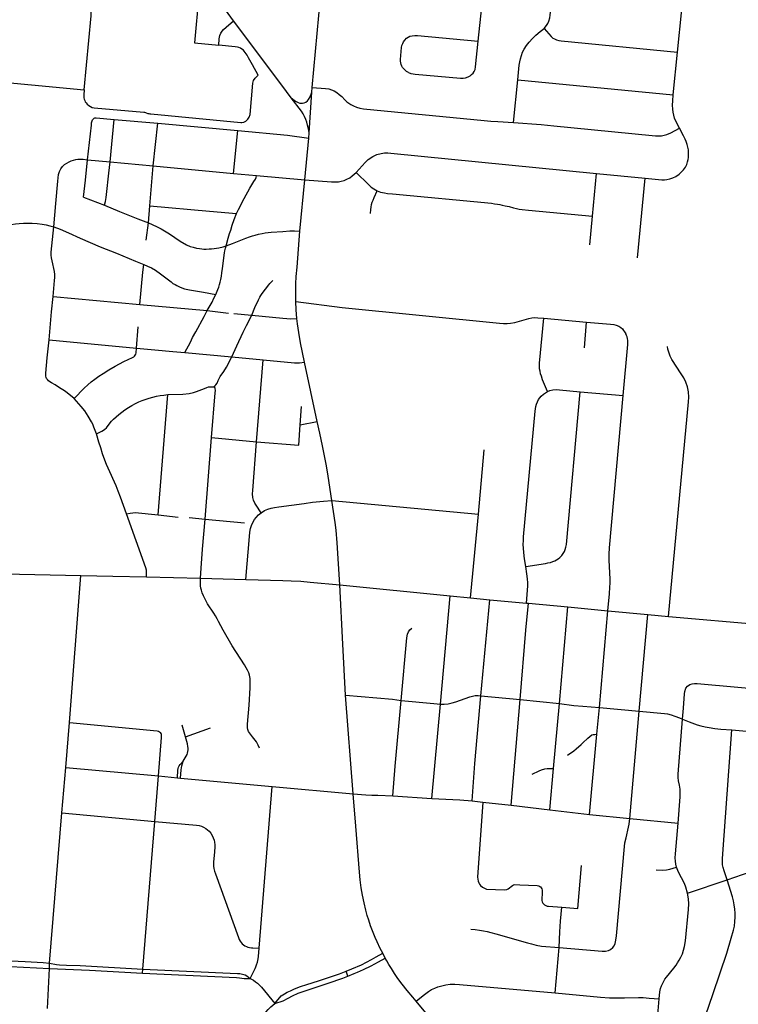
# Model space of a CAD drawing. Extents: x 1410746 to 1533160, y 578873 to 704954.
# Tile 93 of 227: x 1504340 to 1509348, y 621817 to 628678. Entities that reach past the tile are written whole.
import ezdxf

# ---------------------------------------------------------------- set-up
doc = ezdxf.new("R2010")
doc.units = 0
doc.header["$MEASUREMENT"] = 0
doc.layers.add('MC_STREETS', color=254, linetype='CONTINUOUS')

msp = doc.modelspace()

# ---------------------------------------------------------------- linework, layer by layer
at = {"layer": 'MC_STREETS'}
for p, q in [((1506378.90585, 628206.285775), (1506475.81885, 629283.237675)), ((1507536.1058, 628528.232275), (1507567.11905, 628840.674075)), ((1508923.478525, 628450.47), (1508953.3397, 628749.690325)), ((1508895.023525, 628152.979125), (1508923.478525, 628450.47)), ((1507782.149975, 627960.575775), (1507811.47625, 628259.40335)), ((1507811.47625, 628259.40335), (1508895.023525, 628152.979125)), ((1506376.442675, 628173.570125), (1506378.90585, 628206.285775)), ((1506356.87065, 627889.6699), (1506376.442675, 628173.570125)), ((1504970.5105, 627687.42445), (1504997.58785, 627982.3974)), ((1504997.58785, 627982.3974), (1505303.760375, 627956.644875)), ((1505270.48305, 627659.132775), (1505303.760375, 627956.644875)), ((1505303.760375, 627956.644875), (1505859.36425, 627904.986825)), ((1505829.4601, 627607.16065), (1505859.36425, 627904.986825)), ((1506327.257875, 627560.8867), (1506354.37, 627853.12135)), ((1506354.37, 627853.12135), (1506356.87065, 627889.6699)), ((1504812.087575, 627702.369325), (1504970.5105, 627687.42445)), ((1504970.5105, 627687.42445), (1505270.48305, 627659.132775)), ((1505247.992125, 627380.081), (1505270.48305, 627659.132775)), ((1505270.48305, 627659.132775), (1505829.4601, 627607.16065)), ((1505829.4601, 627607.16065), (1505991.058725, 627591.407025)), ((1505991.058725, 627591.407025), (1506327.257875, 627560.8867)), ((1508330.802225, 627309.6163), (1508359.7946, 627606.9863)), ((1508359.7946, 627606.9863), (1508699.66895, 627573.1965)), ((1508644.711375, 627017.27175), (1508699.66895, 627573.1965)), ((1506292.790125, 627204.483875), (1506327.257875, 627560.8867)), ((1504783.905225, 627441.490125), (1504930.635775, 627384.5617)), ((1505237.061675, 627261.662675), (1505247.992125, 627380.081)), ((1508312.814725, 627108.84275), (1508330.802225, 627309.6163)), ((1505221.98565, 627142.221225), (1505237.061675, 627261.662675)), ((1504572.939975, 626749.176475), (1505178.027875, 626692.502075)), ((1505178.027875, 626692.502075), (1505647.143875, 626650.523475)), ((1505647.143875, 626650.523475), (1505794.116425, 626632.24815)), ((1505831.9133, 626629.7898), (1505957.503475, 626619.368025)), ((1507992.89475, 626596.956325), (1508290.4808, 626569.752775)), ((1508276.629275, 626390.59365), (1508290.4808, 626569.752775)), ((1505155.022175, 626389.8124), (1505166.748225, 626537.41595)), ((1504544.928875, 626448.038625), (1505155.022175, 626389.8124)), ((1505491.55855, 626358.26715), (1505817.406, 626327.5566)), ((1505817.406, 626327.5566), (1506037.88975, 626308.68645)), ((1505991.210775, 625735.3009), (1506037.88975, 626308.68645)), ((1506413.543825, 625879.0518), (1506324.0587, 626292.19195)), ((1505305.96335, 625227.143825), (1505372.817925, 626065.360075)), ((1508245.84115, 626085.622975), (1508545.348375, 626058.6969)), ((1506295.320925, 625853.8009), (1506304.61595, 625982.19635)), ((1506285.0847, 625712.404675), (1506295.320925, 625853.8009)), ((1506295.320925, 625853.8009), (1506413.543825, 625879.0518)), ((1505631.670925, 625197.534175), (1505677.480675, 625766.41745)), ((1505677.480675, 625766.41745), (1505991.210775, 625735.3009)), ((1505991.210775, 625735.3009), (1506285.0847, 625712.404675)), ((1507536.219475, 625232.88425), (1507577.055775, 625681.47975)), ((1506515.16795, 625327.576), (1507536.219475, 625232.88425)), ((1505305.96335, 625227.143825), (1505445.278575, 625212.6845)), ((1505521.78115, 625208.97935), (1505631.670925, 625197.534175)), ((1505631.670925, 625197.534175), (1505907.545025, 625171.132125)), ((1507482.62125, 624649.31995), (1507536.219475, 625232.88425)), ((1504231.999075, 624816.282425), (1504766.778825, 624805.31785)), ((1504686.555025, 623781.42875), (1504766.778825, 624805.31785)), ((1505224.71, 624794.775875), (1505601.141625, 624785.604175)), ((1505601.141625, 624785.604175), (1505916.090175, 624776.132425)), ((1506572.0645, 624739.6606), (1507339.576175, 624662.301075)), ((1507271.970625, 623909.806325), (1507339.576175, 624662.301075)), ((1507339.576175, 624662.301075), (1507482.62125, 624649.31995)), ((1507482.62125, 624649.31995), (1507616.078475, 624636.34355)), ((1507554.0529, 623967.1217), (1507616.078475, 624636.34355)), ((1507616.078475, 624636.34355), (1507871.066275, 624612.6257)), ((1507871.066275, 624612.6257), (1507885.97895, 624611.22045)), ((1507885.97895, 624611.22045), (1508160.16935, 624585.84845)), ((1508101.1883, 623912.6946), (1508160.16935, 624585.84845)), ((1508160.16935, 624585.84845), (1508439.390575, 624558.567025)), ((1508380.6154, 623885.09045), (1508439.390575, 624558.567025)), ((1508439.390575, 624558.567025), (1508717.748, 624533.50075)), ((1508657.237825, 623860.029), (1508717.748, 624533.50075)), ((1508717.748, 624533.50075), (1508860.2421, 624520.3463)), ((1508860.2421, 624520.3463), (1509693.14145, 624446.095425)), ((1506664.7799, 623284.361), (1506610.6185, 623971.3732)), ((1507554.0529, 623967.1217), (1507826.84785, 623941.96295)), ((1507764.477575, 623204.6408), (1507826.84785, 623941.96295)), ((1507826.84785, 623941.96295), (1508101.1883, 623912.6946)), ((1507212.6514, 623251.555025), (1507271.970625, 623909.806325)), ((1508059.68185, 623461.40665), (1508101.1883, 623912.6946)), ((1508362.613075, 623699.079075), (1508380.6154, 623885.09045)), ((1508380.6154, 623885.09045), (1508657.237825, 623860.029)), ((1508591.353475, 623112.308025), (1508657.237825, 623860.029)), ((1504661.109925, 623467.472625), (1504686.555025, 623781.42875)), ((1505496.41945, 623680.564475), (1505471.49055, 623761.78825)), ((1505496.41945, 623680.564475), (1505670.516575, 623742.6407)), ((1509303.80395, 623729.458625), (1509630.321175, 623701.3791)), ((1508311.541225, 623139.960775), (1508362.613075, 623699.079075)), ((1504634.406, 623150.99635), (1504661.109925, 623467.472625)), ((1504661.109925, 623467.472625), (1505307.217375, 623408.8928)), ((1508033.93705, 623172.25245), (1508059.68185, 623461.40665)), ((1505282.168575, 623092.11305), (1505307.217375, 623408.8928)), ((1505307.217375, 623408.8928), (1505439.578475, 623395.704525)), ((1505439.578475, 623395.704525), (1505461.1369, 623393.74765)), ((1505461.1369, 623393.74765), (1506099.04265, 623335.3009)), ((1506007.85795, 622208.98255), (1506099.04265, 623335.3009)), ((1506099.04265, 623335.3009), (1506664.7799, 623284.361)), ((1506940.2385, 623270.833325), (1507212.6514, 623251.555025)), ((1507492.224575, 623234.492575), (1507567.811475, 623225.8779)), ((1507567.811475, 623225.8779), (1507764.477575, 623204.6408)), ((1507764.477575, 623204.6408), (1508033.93705, 623172.25245)), ((1504548.361525, 622103.06175), (1504634.406, 623150.99635)), ((1504634.406, 623150.99635), (1505282.168575, 623092.11305)), ((1508033.93705, 623172.25245), (1508311.541225, 623139.960775)), ((1508311.541225, 623139.960775), (1508591.353475, 623112.308025)), ((1508591.353475, 623112.308025), (1508927.711625, 623080.4473)), ((1505197.248625, 622061.76895), (1505282.168575, 623092.11305)), ((1508994.163975, 622592.978325), (1509269.2943, 622684.4309)), ((1506887.547625, 622139.71345), (1506869.7029, 622172.6866)), ((1508070.653775, 621898.140575), (1508098.59565, 622213.125525)), ((1504038.190425, 622091.459875), (1504546.7549, 622067.180425)), ((1504546.7549, 622067.180425), (1504548.361525, 622103.06175)), ((1504534.541875, 621788.886225), (1504546.7549, 622067.180425)), ((1505195.1491, 622034.327925), (1505197.248625, 622061.76895)), ((1506625.894875, 622013.2578), (1506614.707625, 622048.128525)), ((1507333.8229, 621563.485375), (1507103.4088, 621838.22745)), ((1508769.2131, 621517.17825), (1508795.4414, 621856.160525))]:
    msp.add_line(p, q, dxfattribs=at)
for points in [[(1503801.61215, 629496.729625), (1503687.00695, 628293.626675), (1504789.673975, 628188.20215)], [(1505831.03155, 628669.913725), (1505736.214225, 628798.2605), (1505687.134275, 628873.4055), (1505644.94, 628941.739975), (1505599.783425, 629018.930675), (1505400.604525, 629365.5403)], [(1504789.673975, 628188.20215), (1504837.66485, 628703.6086), (1504838.9886, 628725.7729), (1504838.092525, 628749.070775), (1504836.068725, 628770.306625), (1504833.612175, 628788.94595), (1504830.25115, 628806.115275), (1504828.169925, 628812.81065)], [(1505587.3768, 628848.74215), (1505559.05945, 628516.7757), (1505727.01465, 628500.4598)], [(1507994.014825, 628617.13005), (1508010.812825, 628638.0538), (1508019.927575, 628651.594125), (1508027.56645, 628666.524675), (1508034.5109, 628689.441325), (1508037.6359, 628709.92745), (1508039.71815, 628729.509475), (1508045.94945, 628793.879425)], [(1505727.01465, 628500.4598), (1505730.92955, 628544.126175), (1505732.536875, 628555.3774), (1505735.247525, 628567.830575), (1505741.8128, 628583.759475), (1505750.423025, 628598.289225), (1505761.29345, 628610.34355), (1505778.24335, 628626.393525), (1505831.03155, 628669.913725)], [(1506232.89995, 628132.733875), (1506166.363275, 628221.550625), (1505831.03155, 628669.913725)], [(1507811.47625, 628259.40335), (1507820.622025, 628359.92745), (1507824.788675, 628383.53855), (1507829.29305, 628405.445475), (1507836.247025, 628429.024675), (1507844.927575, 628452.28855), (1507855.8422, 628473.090025), (1507870.969225, 628496.733), (1507890.4796, 628521.279575), (1507913.33035, 628546.733), (1507937.492625, 628569.2447), (1507967.844225, 628594.30245), (1507994.014825, 628617.13005)], [(1507994.014825, 628617.13005), (1508042.62595, 628560.532825), (1508055.059375, 628549.4724), (1508065.842725, 628543.117925), (1508080.09215, 628537.341125), (1508097.422525, 628532.91225), (1508113.212425, 628530.7941), (1508923.478525, 628450.47)], [(1507050.549275, 628308.783775), (1507036.425775, 628316.502425), (1507023.287625, 628327.177175), (1507016.225875, 628334.895825), (1507008.01455, 628344.749425), (1507002.7593, 628354.11035), (1506998.325175, 628364.785075), (1506995.533325, 628376.773625), (1506994.2195, 628389.583325), (1506994.055275, 628400.5865), (1507000.712325, 628483.567925), (1507003.750525, 628498.541875), (1507009.175875, 628512.6478), (1507015.7799, 628524.042675), (1507023.873725, 628535.918), (1507035.868575, 628548.02105), (1507047.587325, 628556.267575), (1507059.957125, 628562.343975), (1507074.931075, 628566.250225), (1507092.536, 628567.458275), (1507112.519225, 628567.8241), (1507536.1058, 628528.232275)], [(1504789.673975, 628188.20215), (1504786.55275, 628154.06705), (1504786.500475, 628143.6896), (1504787.84145, 628132.184875), (1504790.4881, 628123.028725), (1504793.57805, 628113.552825), (1504797.4593, 628106.246925), (1504802.938725, 628097.571175), (1504809.559675, 628089.12375), (1504820.746825, 628079.306475), (1504832.6189, 628072.228875), (1504845.860825, 628066.749475), (1504858.4178, 628064.00975), (1505204.432475, 628033.504625), (1505210.49355, 628032.708875), (1505217.0568, 628031.4528), (1505221.73535, 628029.790325), (1505233.817725, 628025.00855), (1505239.462775, 628023.1966), (1505246.5733, 628021.6229), (1505253.99865, 628020.57815), (1505882.05745, 627961.406025), (1505889.102375, 627962.006075), (1505901.561875, 627964.57795), (1505916.766475, 627971.44455), (1505929.028225, 627983.7063), (1505938.347175, 627997.92995), (1505945.415575, 628017.8859), (1505965.476225, 628235.209925), (1505970.227775, 628252.9747), (1505980.037175, 628270.631625), (1506002.598825, 628292.21235), (1505961.3993, 628363.82105), (1505935.385425, 628412.413), (1505924.123525, 628430.52505), (1505904.995175, 628457.991425), (1505899.146025, 628464.7596), (1505888.5747, 628473.06465), (1505878.019275, 628479.08165), (1505868.19455, 628483.369525), (1505857.58625, 628486.2627), (1505841.7688, 628489.3121), (1505727.01465, 628500.4598)], [(1507050.549275, 628308.783775), (1507066.315025, 628303.364275), (1507081.916575, 628300.07975), (1507096.65475, 628298.22165), (1507411.1361, 628269.3398), (1507431.1882, 628270.12105), (1507447.0736, 628273.24605), (1507465.8236, 628279.756475), (1507478.84445, 628287.30855), (1507489.2611, 628295.6419), (1507499.677775, 628306.05855), (1507507.22985, 628317.7773), (1507512.959025, 628331.5794), (1507516.804175, 628349.182475), (1507536.1058, 628528.232275)], [(1506378.90585, 628206.285775), (1506472.188475, 628199.12405), (1506493.624575, 628195.668775), (1506513.485225, 628190.062075), (1506530.888375, 628182.64015), (1506549.0593, 628171.379275), (1506566.718375, 628157.3032), (1506584.121525, 628141.69155), (1506605.107675, 628119.425775), (1506620.20745, 628106.117475), (1506632.747975, 628096.3922), (1506648.61555, 628086.6669), (1506665.76275, 628076.685675), (1506686.23705, 628068.495975), (1506711.062125, 628061.329975), (1506736.399075, 628057.491025), (1507576.416375, 627974.9203), (1507624.105925, 627970.946175), (1507673.1435, 627967.1739), (1507782.149975, 627960.575775)], [(1506232.89995, 628132.733875), (1506262.1825, 628109.718575), (1506279.890825, 628100.343575), (1506292.390825, 628096.1769), (1506301.245, 628095.656075), (1506310.2298, 628096.784675), (1506322.078325, 628099.3019), (1506334.0575, 628103.9894), (1506345.515825, 628112.322725), (1506353.328325, 628121.697725), (1506363.22415, 628139.406075), (1506376.442675, 628173.570125)], [(1506356.87065, 627889.6699), (1506352.28665, 627918.0519), (1506346.82455, 627943.10815), (1506340.133475, 627964.05945), (1506333.03615, 627982.8167), (1506324.671425, 628002.0809), (1506314.78585, 628021.3451), (1506303.84915, 628040.447725), (1506232.89995, 628132.733875)], [(1508938.120875, 627920.7081), (1508912.201475, 627970.885375), (1508904.02575, 627991.9588), (1508898.062025, 628011.41935), (1508893.03995, 628032.763175), (1508890.8428, 628054.420875), (1508889.90115, 628082.67005), (1508890.8428, 628111.547), (1508895.023525, 628152.979125)], [(1504812.087575, 627702.369325), (1504839.796075, 627943.450575), (1504841.42055, 627958.303), (1504842.812975, 627966.19335), (1504845.158925, 627973.786925), (1504848.51085, 627980.49075), (1504851.279825, 627985.1543), (1504857.983675, 627991.42095)], [(1504857.983675, 627991.42095), (1504864.3849, 627993.8976), (1504871.9743, 627994.4814), (1504997.58785, 627982.3974)], [(1507782.149975, 627960.575775), (1507973.257125, 627947.48645), (1508061.130375, 627938.362975), (1508746.95755, 627869.96155), (1508771.4571, 627868.406025), (1508792.845575, 627867.62825), (1508812.28965, 627868.7949), (1508831.148, 627872.362325), (1508850.6496, 627877.63485), (1508876.64575, 627888.724425), (1508938.120875, 627920.7081)], [(1508994.6444, 627687.409525), (1508998.604025, 627704.096175), (1509001.1178, 627718.623025), (1509001.6119, 627745.937275), (1509000.0978, 627771.10225), (1508991.755625, 627807.6842), (1508984.80485, 627827.8469), (1508977.794675, 627844.732025), (1508966.11525, 627867.89505), (1508938.120875, 627920.7081)], [(1505859.36425, 627904.986825), (1506206.00465, 627872.0631), (1506354.37, 627853.12135)], [(1504577.118725, 627234.331175), (1504592.64795, 627396.352875), (1504604.996825, 627553.098375), (1504607.655925, 627576.8635), (1504611.5474, 627599.5113), (1504617.49195, 627619.90715), (1504626.2245, 627637.67175), (1504637.80445, 627654.021725), (1504652.4746, 627667.737), (1504668.0996, 627678.5009), (1504683.7246, 627687.18145), (1504698.65515, 627693.778675), (1504714.7489, 627699.4072), (1504730.120125, 627703.61405), (1504745.16775, 627705.555675), (1504765.12065, 627706.0186), (1504781.414775, 627705.2669), (1504812.087575, 627702.369325)], [(1506683.820975, 627613.49475), (1506747.08825, 627683.149275), (1506768.78965, 627703.114575), (1506800.906, 627723.914025), (1506829.854425, 627737.595775), (1506858.70345, 627745.8149), (1506881.27855, 627749.412025), (1506905.54545, 627749.703325), (1506925.2937, 627748.40125), (1508359.7946, 627606.9863)], [(1504783.905225, 627441.490125), (1504799.2303, 627559.943375), (1504812.087575, 627702.369325)], [(1504930.635775, 627384.5617), (1504937.885125, 627411.752575), (1504942.5895, 627438.261725), (1504945.2519, 627460.8004), (1504960.12375, 627608.749125), (1504970.5105, 627687.42445)], [(1508699.66895, 627573.1965), (1508813.8998, 627562.45345), (1508833.477775, 627561.648875), (1508850.37385, 627563.526225), (1508871.0246, 627568.085475), (1508891.736925, 627575.035725), (1508911.705675, 627585.28285), (1508935.3529, 627601.310425), (1508950.066725, 627614.97325), (1508965.200875, 627630.7456), (1508979.0647, 627650.531625), (1508988.41475, 627669.671025), (1508994.6444, 627687.409525)], [(1505851.073575, 627326.2475), (1505864.811075, 627354.413475), (1505905.328725, 627431.63805), (1505944.333225, 627503.06145), (1505972.198325, 627549.914375), (1505983.536475, 627567.049225), (1505988.014, 627577.0789), (1505991.058725, 627591.407025)], [(1506327.257875, 627560.8867), (1506513.32235, 627547.670725), (1506539.047525, 627547.45085), (1506560.5951, 627548.770075), (1506580.3837, 627552.28805), (1506600.831925, 627557.7849), (1506620.180775, 627565.700325), (1506639.749475, 627576.913875), (1506656.45985, 627589.666525), (1506683.820975, 627613.49475)], [(1506683.820975, 627613.49475), (1506769.78565, 627528.844875), (1506790.057, 627511.708325), (1506807.509975, 627499.014225), (1506831.16675, 627484.59065)], [(1506785.374175, 627327.51545), (1506787.3726, 627354.289525), (1506789.5464, 627372.170525), (1506792.808075, 627389.220475), (1506797.464575, 627405.72255), (1506802.618775, 627419.1209), (1506811.212725, 627439.5642), (1506831.16675, 627484.59065)], [(1506831.16675, 627484.59065), (1506853.530575, 627476.683225), (1506881.636875, 627470.475675), (1506904.01505, 627467.750825), (1506937.4346, 627464.2292), (1507627.076, 627398.461425), (1507649.819575, 627395.657425), (1507669.136025, 627392.853425), (1507685.96005, 627389.73785), (1507702.47735, 627386.219175), (1507723.494375, 627381.466225), (1507750.391625, 627375.149325), (1507780.6442, 627367.678525), (1507802.481925, 627362.32095), (1507821.175275, 627358.582275), (1507840.6467, 627356.025325), (1507886.14825, 627351.55685), (1508330.802225, 627309.6163)], [(1504930.635775, 627384.5617), (1505035.63295, 627340.749775), (1505163.0136, 627289.972325), (1505237.061675, 627261.662675)], [(1505247.992125, 627380.081), (1505662.86725, 627343.52045), (1505851.073575, 627326.2475)], [(1505779.459225, 627102.0439), (1505792.830925, 627156.446675), (1505802.965075, 627187.592925), (1505810.428325, 627211.137175), (1505821.2111, 627247.0075), (1505833.74815, 627286.48905), (1505851.073575, 627326.2475)], [(1503987.573925, 627113.059025), (1504001.89815, 627124.152975), (1504022.8031, 627139.7213), (1504040.38, 627151.8445), (1504062.339925, 627165.8365), (1504086.190625, 627179.686675), (1504106.918075, 627190.658775), (1504129.522225, 627201.5631), (1504152.772825, 627211.685675), (1504182.51785, 627223.107725), (1504208.44565, 627231.731625), (1504240.931425, 627240.86385), (1504280.293925, 627249.549575), (1504311.2309, 627254.61025), (1504336.075375, 627257.572525), (1504366.838125, 627259.90455), (1504395.335975, 627260.760325), (1504425.884975, 627260.28755), (1504461.946875, 627257.876325), (1504497.1357, 627253.5716), (1504524.046175, 627248.3306), (1504549.650725, 627242.266375), (1504577.118725, 627234.331175)], [(1504572.939975, 626749.176475), (1504582.986175, 626860.3505), (1504584.5001, 626882.4025), (1504584.0535, 626901.160425), (1504581.93875, 626923.300175), (1504565.9595, 626997.78025), (1504561.275725, 627017.778525), (1504559.501425, 627037.042425), (1504560.21555, 627057.348875), (1504577.118725, 627234.331175)], [(1504577.118725, 627234.331175), (1504621.86095, 627217.289725), (1504681.2361, 627191.4477), (1504762.2332, 627155.039675), (1504901.1354, 627095.119025), (1505013.62425, 627050.1597), (1505148.02425, 626995.415375), (1505205.32685, 626971.885675)], [(1505237.061675, 627261.662675), (1505293.4487, 627236.95405), (1505326.06675, 627220.329425), (1505383.118475, 627185.772725), (1505458.436575, 627134.4887), (1505503.55295, 627108.893275), (1505526.988275, 627097.90085), (1505547.98495, 627092.05375), (1505572.082675, 627086.514075), (1505593.67515, 627082.477325), (1505608.549775, 627080.3848), (1505623.451325, 627079.748975), (1505640.328275, 627079.44125), (1505659.7636, 627080.54425), (1505676.66055, 627081.329375), (1505694.9968, 627083.90975), (1505728.294625, 627089.132175), (1505758.504875, 627094.774875), (1505779.459225, 627102.0439)], [(1505779.459225, 627102.0439), (1505823.664525, 627119.089775), (1505915.476675, 627154.57725), (1505940.4087, 627163.95945), (1505962.206875, 627171.21305), (1505982.0159, 627177.409875), (1506003.78095, 627182.8426), (1506029.490225, 627188.567675), (1506050.3714, 627191.83045), (1506093.2391, 627197.2435), (1506174.381325, 627203.05255), (1506221.926025, 627205.496375), (1506255.563175, 627205.496375), (1506292.790125, 627204.483875)], [(1506264.53725, 626715.1861), (1506263.808375, 626748.048275), (1506264.0254, 626800.1316), (1506264.676425, 626838.32605), (1506267.0636, 626889.1073), (1506272.70595, 626954.21145), (1506292.790125, 627204.483875)], [(1505707.17295, 626763.8231), (1505721.00395, 626797.0878), (1505727.510825, 626814.455875), (1505732.617775, 626832.21405), (1505736.860875, 626848.895125), (1505740.842825, 626866.67395), (1505745.4934, 626890.269375), (1505749.00555, 626913.1568), (1505752.931725, 626943.323075), (1505768.155775, 627053.0676), (1505770.6715, 627067.59415), (1505774.358825, 627084.6499), (1505779.459225, 627102.0439)], [(1505178.027875, 626692.502075), (1505198.22575, 626919.715475), (1505205.32685, 626971.885675)], [(1505205.32685, 626971.885675), (1505231.84285, 626960.108475), (1505259.1896, 626947.587175), (1505285.9274, 626932.527175), (1505321.48015, 626907.105625), (1505357.8308, 626879.119475), (1505394.455725, 626850.7642), (1505408.3343, 626840.3105), (1505422.5272, 626831.672375), (1505436.184, 626824.501475), (1505453.18985, 626815.8125), (1505470.78465, 626808.56975), (1505488.41945, 626803.512325), (1505522.610325, 626795.967075), (1505621.083225, 626779.96415), (1505707.17295, 626763.8231)], [(1505957.503475, 626619.368025), (1505978.42995, 626671.44765), (1506003.62905, 626726.363875), (1506012.67365, 626744.0505), (1506020.70015, 626756.885725), (1506030.754525, 626769.53475), (1506077.067575, 626829.400575), (1506084.182925, 626838.492425), (1506103.03255, 626859.375325)], [(1504544.928875, 626448.038625), (1504561.3097, 626642.259075), (1504572.939975, 626749.176475)], [(1505647.143875, 626650.523475), (1505667.19665, 626685.496175), (1505680.8682, 626710.020075), (1505694.030575, 626737.46785), (1505707.17295, 626763.8231)], [(1506264.53725, 626715.1861), (1506586.524575, 626672.72305), (1507684.186075, 626562.93005), (1507711.70305, 626560.889125), (1507736.19365, 626560.279225), (1507760.69345, 626562.55055), (1507791.1983, 626568.918975), (1507888.7716, 626596.29425), (1507908.83555, 626601.030775), (1507927.145875, 626602.1561), (1507951.6048, 626600.983875), (1507992.89475, 626596.956325)], [(1506270.93655, 626596.2037), (1506266.953625, 626655.658975), (1506264.53725, 626715.1861)], [(1505491.55855, 626358.26715), (1505530.04305, 626431.885125), (1505544.6654, 626462.2207), (1505567.6506, 626503.69765), (1505624.4533, 626609.7696), (1505647.143875, 626650.523475)], [(1505817.406, 626327.5566), (1505853.411175, 626404.134525), (1505897.938325, 626500.5943), (1505919.5964, 626546.467575), (1505957.503475, 626619.368025)], [(1505957.503475, 626619.368025), (1506174.7173, 626597.045825), (1506202.41315, 626595.448), (1506230.46405, 626594.5603), (1506270.93655, 626596.2037)], [(1506324.0587, 626292.19195), (1506296.86305, 626425.649225), (1506284.623475, 626498.5659), (1506275.5089, 626558.201325), (1506270.93655, 626596.2037)], [(1508017.744525, 626087.9284), (1507983.848525, 626169.40915), (1507975.5345, 626193.321625), (1507970.06575, 626209.727875), (1507966.419925, 626227.696625), (1507963.55535, 626245.9258), (1507962.513675, 626263.3737), (1507963.55535, 626284.46745), (1507992.89475, 626596.956325)], [(1508290.4808, 626569.752775), (1508457.47245, 626555.8826), (1508480.88135, 626552.910025), (1508497.601975, 626548.2654), (1508514.13685, 626541.205575), (1508528.2565, 626532.84525), (1508539.775175, 626522.812875), (1508548.6295, 626512.625075), (1508555.878925, 626502.080425), (1508563.128375, 626490.05295)], [(1508545.348375, 626058.6969), (1508577.12095, 626414.780825), (1508577.6462, 626428.25095), (1508577.792, 626442.76685), (1508576.473925, 626456.112425), (1508573.50825, 626467.6456), (1508569.718775, 626477.5312), (1508563.128375, 626490.05295)], [(1504524.276275, 626183.80605), (1504522.531875, 626194.11385), (1504521.738975, 626203.470175), (1504522.690475, 626213.777975), (1504532.50075, 626322.214075), (1504544.928875, 626448.038625)], [(1504718.8, 626038.05065), (1504789.91415, 626110.414225), (1504814.578025, 626133.40595), (1504837.151725, 626153.471475), (1504863.487725, 626173.537), (1504891.913875, 626194.02055), (1504922.4302, 626213.66805), (1504961.307125, 626238.3319), (1505006.45455, 626263.83185), (1505065.81505, 626295.184225), (1505126.6063, 626324.161925), (1505134.9351, 626328.7346), (1505141.140875, 626333.633875), (1505145.67375, 626339.43715), (1505150.03265, 626347.008325), (1505152.245925, 626355.844), (1505155.022175, 626389.8124)], [(1505155.022175, 626389.8124), (1505282.29485, 626378.476775), (1505406.4334, 626365.64805), (1505491.55855, 626358.26715)], [(1508860.2421, 624520.3463), (1509000.970175, 626015.112325), (1509002.45905, 626047.635825), (1509000.056125, 626084.6409), (1508993.327925, 626119.24305), (1508982.75505, 626151.44225), (1508967.376325, 626183.1609), (1508950.555825, 626211.03485), (1508884.46745, 626310.1252), (1508872.712575, 626334.095), (1508862.9157, 626361.852825), (1508857.40845, 626383.014825), (1508853.22155, 626401.315075)], [(1505698.619025, 626124.5737), (1505708.009575, 626133.213025), (1505715.146375, 626145.232925), (1505722.1096, 626162.80265), (1505729.715225, 626178.6937), (1505737.562325, 626192.39445), (1505763.241075, 626227.2648), (1505781.486775, 626255.7129), (1505817.406, 626327.5566)], [(1506037.88975, 626308.68645), (1506254.1381, 626287.35965), (1506274.205575, 626285.8841), (1506289.551275, 626286.474325), (1506324.0587, 626292.19195)], [(1504718.8, 626038.05065), (1504659.9024, 626087.456675), (1504611.2214, 626118.219425), (1504587.84545, 626132.49005), (1504562.225775, 626147.1662), (1504550.81895, 626154.29645), (1504541.4031, 626161.287475), (1504533.15685, 626170.16805), (1504527.6065, 626176.828475), (1504524.276275, 626183.80605)], [(1504874.709125, 625793.32615), (1504912.396975, 625811.6071), (1504923.899675, 625818.124), (1504933.5805, 625824.6221), (1504944.523125, 625835.127025), (1504970.285875, 625867.68135), (1504980.633825, 625879.991825), (1504994.2027, 625894.4361), (1505012.367475, 625911.506625), (1505030.96995, 625927.482875), (1505050.88555, 625943.459125), (1505072.770825, 625958.7788), (1505097.9389, 625974.75505), (1505122.66925, 625989.63705), (1505146.9619, 626002.7682), (1505170.1603, 626014.3674), (1505192.702125, 626023.778075), (1505220.496425, 626034.06415), (1505242.16285, 626041.286275), (1505267.54975, 626048.070725), (1505292.2801, 626053.7609), (1505318.104725, 626059.2322), (1505343.49165, 626062.515), (1505372.817925, 626065.360075)], [(1505372.817925, 626065.360075), (1505477.517425, 626067.55755), (1505521.247475, 626072.835325), (1505551.76675, 626079.929475), (1505571.014425, 626086.13615), (1505628.541875, 626108.403825), (1505644.413875, 626114.672175), (1505656.924975, 626118.939375), (1505668.19365, 626120.441875), (1505679.086675, 626119.690625), (1505689.91445, 626120.674975), (1505698.619025, 626124.5737)], [(1505677.480675, 625766.41745), (1505702.84225, 626078.26935), (1505703.5021, 626093.772725), (1505701.999625, 626108.7976), (1505698.619025, 626124.5737)], [(1507866.992125, 624867.637875), (1507858.679475, 624921.378625), (1507852.7127, 624966.03615), (1507850.28215, 624994.508375), (1507849.5877, 625020.89725), (1507850.629375, 625047.9806), (1507852.01825, 625074.02225), (1507933.004525, 625950.06295), (1507934.63415, 625966.685025), (1507937.5858, 625983.0038), (1507941.821025, 625999.321025), (1507947.671075, 626015.24755), (1507956.145075, 626030.240025), (1507964.29315, 626041.97325), (1507974.07085, 626054.0324), (1507989.71515, 626068.0471), (1508004.05575, 626078.476625), (1508017.744525, 626087.9284)], [(1507866.992125, 624867.637875), (1508004.660975, 624889.293725), (1508021.5489, 624892.5775), (1508038.202275, 624896.564925), (1508055.5593, 624901.959675), (1508069.867125, 624907.588975), (1508080.8912, 624913.45285), (1508091.91525, 624920.9586), (1508103.877525, 624931.044425), (1508117.24715, 624945.352275), (1508127.8021, 624959.190975), (1508136.0115, 624972.79515), (1508141.875375, 624986.16475), (1508147.035575, 625002.11445), (1508150.319325, 625021.113375), (1508245.84115, 626085.622975)], [(1508017.744525, 626087.9284), (1508035.344375, 626094.44685), (1508054.844525, 626099.275675), (1508079.01805, 626100.965325), (1508102.484525, 626099.3357), (1508245.84115, 626085.622975)], [(1504874.709125, 625793.32615), (1504857.85745, 625838.628675), (1504848.66565, 625860.076225), (1504839.7987, 625876.515175), (1504817.7118, 625915.170925), (1504793.0465, 625951.32375), (1504769.1325, 625982.3624), (1504718.8, 626038.05065)], [(1508439.390575, 624558.567025), (1508449.71865, 624678.237725), (1508453.059425, 624722.708175), (1508454.426675, 624751.420225), (1508453.970925, 624780.1323), (1508447.188475, 624911.44165), (1508447.590475, 624953.31615), (1508449.321, 624998.1088), (1508545.348375, 626058.6969)], [(1506515.16795, 625327.576), (1506490.515175, 625497.19405), (1506477.32075, 625568.201), (1506450.411025, 625709.173225), (1506432.431925, 625796.009275), (1506413.543825, 625879.0518)], [(1505084.5866, 625235.216175), (1505042.6628, 625351.120225), (1505026.58185, 625393.245575), (1505011.4254, 625429.706575), (1504956.1144, 625553.271725), (1504946.04495, 625578.271725), (1504934.2394, 625608.827275), (1504917.572725, 625653.966175), (1504904.7255, 625693.896725), (1504892.2255, 625735.216175), (1504874.709125, 625793.32615)], [(1506023.271375, 625242.869925), (1505987.96295, 625294.925425), (1505978.463125, 625309.414725), (1505969.60895, 625329.4668), (1505964.66105, 625349.258475), (1505962.838125, 625374.5189), (1505963.619375, 625397.9564), (1505991.210775, 625735.3009)], [(1506023.271375, 625242.869925), (1506046.865825, 625257.903925), (1506069.26165, 625267.79975), (1506092.178325, 625274.831), (1506114.70075, 625279.6558), (1506146.361975, 625283.56825), (1506321.431875, 625307.505), (1506380.893675, 625315.3175), (1506457.7166, 625323.13), (1506515.16795, 625327.576)], [(1506572.0645, 624739.6606), (1506552.66795, 625032.610725), (1506544.4516, 625120.16605), (1506537.50715, 625175.02715), (1506515.16795, 625327.576)], [(1505084.5866, 625235.216175), (1505109.226925, 625240.4828), (1505127.9894, 625242.85505), (1505145.539425, 625243.37365), (1505305.96335, 625227.143825)], [(1505916.090175, 624776.132425), (1505940.3634, 625075.9088), (1505943.5673, 625107.070975), (1505948.830775, 625132.058725), (1505955.7244, 625153.971925), (1505964.676775, 625174.6772), (1505976.119375, 625194.31055), (1505988.1538, 625210.369925), (1506004.938725, 625227.17475), (1506023.271375, 625242.869925)], [(1505224.71, 624794.775875), (1505224.765125, 624828.655725), (1505223.336325, 624842.88995), (1505220.226425, 624857.519175), (1505084.5866, 625235.216175)], [(1505601.141625, 624785.604175), (1505604.3261, 624855.52975), (1505613.00665, 624988.51585), (1505631.670925, 625197.534175)], [(1507871.066275, 624612.6257), (1507878.88345, 624703.408175), (1507880.437425, 624732.886175), (1507880.693, 624754.5888), (1507879.194575, 624782.537), (1507874.955, 624816.4136), (1507866.992125, 624867.637875)], [(1504766.778825, 624805.31785), (1504989.90875, 624801.3838), (1505224.71, 624794.775875)], [(1506010.54135, 623603.01845), (1506002.73485, 623622.53475), (1505995.958, 623636.351775), (1505989.3608, 623647.115675), (1505962.50595, 623680.58335), (1505940.74565, 623708.278275), (1505934.01975, 623718.56495), (1505929.6677, 623731.2255), (1505927.29385, 623744.6773), (1505927.689475, 623769.2071), (1505939.1631, 623901.74705), (1505945.938325, 624022.7018), (1505946.680275, 624060.399375), (1505945.5392, 624088.557375), (1505941.932575, 624111.8328), (1505936.78925, 624127.658475), (1505928.480775, 624144.67105), (1505918.985375, 624160.892375), (1505906.324825, 624182.257025), (1505821.261875, 624314.94225), (1505757.372975, 624424.66445), (1505724.7341, 624485.081125), (1505715.40245, 624503.365675), (1505704.942425, 624523.275575), (1505693.136875, 624542.025575), (1505649.083, 624607.87955), (1505629.638575, 624643.990675), (1505620.263575, 624663.0879), (1505612.27745, 624683.921225), (1505606.02745, 624701.976775), (1505602.208, 624716.560125), (1505600.124675, 624732.87955), (1505599.8122, 624753.0992), (1505601.141625, 624785.604175)], [(1505916.090175, 624776.132425), (1506174.117775, 624769.418625), (1506232.798325, 624767.3353), (1506298.77055, 624764.557525), (1506363.185075, 624759.465575), (1506572.0645, 624739.6606)], [(1506610.6185, 623971.3732), (1506591.673825, 624325.7216), (1506572.0645, 624739.6606)], [(1507826.84785, 623941.96295), (1507867.974075, 624424.103025), (1507885.97895, 624611.22045)], [(1506998.23515, 623935.08155), (1507038.2903, 624371.481925), (1507043.212, 624396.568775), (1507049.2139, 624412.17375), (1507058.516875, 624426.578375), (1507072.0212, 624438.2821)], [(1508958.66505, 623803.764175), (1508965.956725, 623880.8475), (1508973.211925, 623979.808525), (1508974.9845, 623997.8614), (1508982.276175, 624020.43085)], [(1508982.276175, 624020.43085), (1508993.387275, 624034.66695), (1509009.706725, 624046.4725), (1509025.331725, 624050.9864), (1509041.651175, 624052.7225), (1509062.137275, 624052.3753), (1509654.52595, 623999.597)], [(1506610.6185, 623971.3732), (1506937.595625, 623942.792425), (1506998.23515, 623935.08155)], [(1506940.2385, 623270.833325), (1506957.033675, 623476.802525), (1506998.23515, 623935.08155)], [(1506998.23515, 623935.08155), (1507225.442825, 623912.5841), (1507271.970625, 623909.806325)], [(1507271.970625, 623909.806325), (1507298.012275, 623909.111875), (1507326.137275, 623911.88965), (1507353.91505, 623917.097975), (1507380.30395, 623924.38965), (1507477.4904, 623959.3092), (1507495.979975, 623964.517525), (1507513.4279, 623967.90295), (1507534.817825, 623969.181325), (1507554.0529, 623967.1217)], [(1507492.224575, 623234.492575), (1507511.950925, 623494.15045), (1507554.0529, 623967.1217)], [(1508101.1883, 623912.6946), (1508201.237175, 623900.087625), (1508265.026175, 623894.528525), (1508380.6154, 623885.09045)], [(1508657.237825, 623860.029), (1508832.387275, 623844.528525), (1508854.6095, 623840.7091), (1508880.651175, 623833.76465), (1508906.345625, 623825.778525), (1508938.612025, 623812.53275), (1508958.66505, 623803.764175)], [(1508927.711625, 623080.4473), (1508942.276525, 623263.874), (1508943.641975, 623293.0038), (1508941.821375, 623317.126925), (1508937.26985, 623343.5258), (1508931.808, 623373.5659), (1508928.621925, 623398.144175), (1508928.166775, 623421.81215), (1508958.66505, 623803.764175)], [(1508958.66505, 623803.764175), (1509004.8456, 623785.3614), (1509061.442825, 623764.8753), (1509087.137275, 623757.2364), (1509116.651175, 623749.5975), (1509144.776175, 623745.083625), (1509185.05395, 623739.528075), (1509226.373375, 623735.014175), (1509303.80395, 623729.458625)], [(1504686.555025, 623781.42875), (1505298.1415, 623723.547925), (1505307.338025, 623721.07195), (1505315.4734, 623716.65055), (1505321.486525, 623710.99115)], [(1509269.2943, 622684.4309), (1509248.49015, 622748.571075), (1509241.7174, 622770.95675), (1509238.12095, 622789.965575), (1509236.500525, 622809.30345), (1509237.847425, 622833.9921), (1509303.80395, 623729.458625)], [(1505307.217375, 623408.8928), (1505328.737625, 623677.565325), (1505328.914475, 623687.999825), (1505327.676475, 623697.19635), (1505325.37735, 623704.978025), (1505321.486525, 623710.99115)], [(1505480.0284, 623512.058675), (1505505.967275, 623558.701075), (1505509.53685, 623567.744), (1505512.630475, 623579.642575), (1505513.46735, 623590.103475), (1505513.582375, 623601.06), (1505512.630475, 623614.624375), (1505509.133025, 623633.1505), (1505496.41945, 623680.564475)], [(1508158.17465, 623552.31645), (1508201.2075, 623583.613075), (1508218.42065, 623597.174925), (1508251.771025, 623627.204625), (1508264.843975, 623638.903775), (1508298.227025, 623671.2436), (1508312.805375, 623684.05235), (1508328.00095, 623693.84505), (1508336.8262, 623697.063325), (1508348.07035, 623697.97735), (1508362.613075, 623699.079075)], [(1505439.578475, 623395.704525), (1505442.902925, 623449.612975), (1505444.01285, 623459.26795), (1505446.950375, 623469.93775), (1505451.471825, 623478.98065), (1505458.84895, 623488.023575), (1505480.0284, 623512.058675)], [(1505461.1369, 623393.74765), (1505465.274175, 623450.900025), (1505467.17795, 623464.4644), (1505470.50955, 623479.694575), (1505480.0284, 623512.058675)], [(1507911.58985, 623421.2367), (1507959.53465, 623444.561175), (1507976.750325, 623451.965775), (1507998.5939, 623457.88945), (1508015.09615, 623459.847425), (1508034.135975, 623461.221525), (1508059.68185, 623461.40665)], [(1506869.7029, 622172.6866), (1506852.689, 622205.325475), (1506830.119575, 622252.5477), (1506816.230675, 622283.7977), (1506797.8279, 622329.283825), (1506785.71175, 622363.32175), (1506772.8279, 622402.894925), (1506762.064, 622436.575475), (1506751.96805, 622473.2277), (1506739.841775, 622523.72825), (1506728.036225, 622577.5477), (1506719.7029, 622628.24215), (1506712.411225, 622685.88105), (1506707.644775, 622737.597075), (1506683.244575, 623057.75605), (1506664.7799, 623284.361)], [(1506664.7799, 623284.361), (1506753.202175, 623276.197975), (1506795.046175, 623274.1265), (1506836.06155, 623273.7122), (1506940.2385, 623270.833325)], [(1507212.6514, 623251.555025), (1507406.077725, 623241.4399), (1507492.224575, 623234.492575)], [(1507567.811475, 623225.8779), (1507530.2687, 622702.8624), (1507531.986875, 622688.987425), (1507534.85695, 622676.549125), (1507539.42815, 622664.808025), (1507545.419275, 622653.7703), (1507552.293925, 622644.901875), (1507565.311625, 622633.37205), (1507578.120975, 622625.8537), (1507592.66425, 622620.8537), (1507656.19955, 622617.15095), (1507720.04885, 622615.26415), (1507734.16825, 622617.9226), (1507744.670175, 622622.832375), (1507773.20655, 622644.5377), (1507781.1629, 622648.765075), (1507789.3745, 622651.530475), (1507825.38525, 622650.8776), (1507945.448325, 622645.0574), (1507958.33675, 622641.909425), (1507963.917125, 622639.2582), (1507969.47125, 622635.149925), (1507974.69105, 622628.13355), (1507977.6671, 622621.522), (1507980.3085, 622612.002025), (1507980.9745, 622602.1536), (1507979.3026, 622540.97985), (1507980.832125, 622532.208875), (1507982.427575, 622527.079625), (1507985.161825, 622522.658375), (1507990.126725, 622517.103575), (1507998.160175, 622510.03635), (1508006.51415, 622505.148875), (1508015.4577, 622501.70795), (1508024.447175, 622500.816225), (1508117.476525, 622494.0298)], [(1508098.59565, 622213.125525), (1508399.905125, 622187.2454), (1508422.6021, 622187.6115), (1508442.370425, 622191.2723), (1508457.7458, 622199.32605), (1508473.121175, 622212.50495), (1508482.273175, 622224.2195), (1508488.8626, 622240.327025), (1508493.987725, 622264.8544), (1508498.014625, 622294.872975), (1508554.511475, 622917.4919), (1508558.156425, 622942.8908), (1508565.231775, 622977.690575), (1508583.353325, 623052.415325), (1508586.2601, 623071.6995), (1508591.353475, 623112.308025)], [(1505282.168575, 623092.11305), (1505572.9759, 623065.009225), (1505589.964025, 623062.417825), (1505606.3763, 623058.38675), (1505621.636825, 623052.052175), (1505636.321475, 623043.41415), (1505649.2785, 623033.912325), (1505661.083825, 623022.682875), (1505672.6012, 623008.862025), (1505681.8151, 622993.6015), (1505688.725525, 622977.765125), (1505694.4842, 622961.064925), (1505697.939425, 622946.380275), (1505699.667025, 622928.240425), (1505699.379075, 622913.555775), (1505696.787675, 622880.443325), (1505691.015325, 622808.9183)], [(1508916.4454, 622773.9246), (1508911.781275, 622794.61115), (1508909.31255, 622815.22045), (1508908.14005, 622838.761), (1508909.05035, 622865.159875), (1508927.711625, 623080.4473)], [(1505691.015325, 622808.9183), (1505690.418725, 622801.525925), (1505690.74105, 622780.24215), (1505693.044525, 622763.254025), (1505697.287475, 622746.0257), (1505703.986025, 622725.822575), (1505864.730375, 622282.1244), (1505869.86275, 622269.289575), (1505875.790525, 622258.266), (1505882.55025, 622248.594375), (1505891.077925, 622239.962725), (1505899.7814, 622232.3031), (1505909.8484, 622225.198975), (1505920.171525, 622220.2751), (1505930.245475, 622216.471675), (1505940.90825, 622213.805975), (1505954.347775, 622211.695625), (1505964.751825, 622211.084175), (1506007.85795, 622208.98255)], [(1508117.476525, 622494.0298), (1508230.61075, 622485.45315), (1508254.7263, 622784.127575)], [(1508775.690475, 622754.102525), (1508817.564575, 622752.2819), (1508847.604675, 622755.012825), (1508870.362325, 622759.1092), (1508916.4454, 622773.9246)], [(1508994.163975, 622592.978325), (1508982.33, 622633.0318), (1508971.861475, 622658.520375), (1508952.505375, 622698.224625), (1508931.35285, 622738.627325), (1508916.4454, 622773.9246)], [(1509269.2943, 622684.4309), (1509483.585275, 622758.642275), (1509526.935725, 622771.886525), (1509541.335675, 622776.097025), (1509554.43505, 622779.429825)], [(1509053.347, 621489.807025), (1509056.3011, 621528.3736), (1509060.913125, 621557.902075), (1509068.47925, 621588.887125), (1509172.924875, 621892.39485), (1509267.801325, 622174.476), (1509298.936425, 622277.7412), (1509314.887525, 622335.013725), (1509320.72675, 622362.2312), (1509324.686325, 622394.063775), (1509326.097575, 622425.111525), (1509325.39195, 622451.9255), (1509323.627875, 622479.797925), (1509320.099725, 622509.78725), (1509314.807475, 622538.7181), (1509308.104, 622565.8849), (1509269.2943, 622684.4309)], [(1508795.4414, 621856.160525), (1508800.809825, 621904.70105), (1508805.898075, 621928.615825), (1508811.6756, 621945.196275), (1508818.423275, 621960.37505), (1508829.188675, 621979.853025), (1508836.452775, 621992.472425), (1508847.119425, 622006.487475), (1508898.920175, 622069.66845), (1508914.213125, 622090.52175), (1508925.194075, 622106.352775), (1508936.7705, 622123.99445), (1508948.42565, 622146.00655), (1508958.714025, 622170.22895), (1508966.7583, 622194.856525), (1508973.1405, 622220.9713), (1508979.760225, 622260.19695), (1509001.446425, 622477.369425), (1509002.356725, 622518.3332), (1509000.536125, 622552.4697), (1508994.163975, 622592.978325)], [(1508098.59565, 622213.125525), (1508104.5343, 622323.4035), (1508108.406, 622397.2882), (1508117.476525, 622494.0298)], [(1507483.736975, 622340.854925), (1507514.692175, 622337.84115), (1507544.1199, 622333.91745), (1507573.26735, 622329.433225), (1507598.77135, 622323.82795), (1507624.275375, 622317.101625), (1507658.4896, 622307.54955), (1507878.474775, 622245.073775), (1507906.2209, 622237.786925), (1507940.132825, 622229.659275), (1507977.20975, 622223.7049), (1508098.59565, 622213.125525)], [(1505946.5325, 621997.6726), (1505981.22675, 622067.6056), (1505986.672975, 622079.4211), (1505991.230275, 622092.44195), (1505996.808825, 622111.509225), (1506001.0454, 622133.189975), (1506003.60005, 622151.2527), (1506007.85795, 622208.98255)], [(1506614.707625, 622048.128525), (1506654.0779, 622064.35325), (1506721.091775, 622093.519925), (1506791.925125, 622128.589375), (1506824.911225, 622147.339375), (1506869.7029, 622172.6866)], [(1504039.647825, 622132.51015), (1504378.9172, 622116.206775), (1504461.382475, 622111.432475), (1504503.707175, 622107.98055), (1504548.361525, 622103.06175)], [(1504548.361525, 622103.06175), (1504596.084, 622095.217825), (1504616.3578, 622093.287), (1504665.367975, 622090.081), (1504762.24385, 622086.98975), (1505197.248625, 622061.76895)], [(1506625.894875, 622013.2578), (1506670.68415, 622031.0232), (1506694.5089, 622041.15505), (1506735.653825, 622059.7154), (1506788.19145, 622085.7196), (1506840.536225, 622112.964375), (1506887.547625, 622139.71345)], [(1507103.4088, 621838.22745), (1507078.793375, 621867.5286), (1507040.536225, 621913.658825), (1507004.465425, 621958.863075), (1506975.25845, 621997.339375), (1506952.124475, 622031.6773), (1506930.052525, 622066.613625), (1506912.75845, 622094.908825), (1506898.869575, 622119.5616), (1506887.547625, 622139.71345)], [(1504546.7549, 622067.180425), (1504826.265775, 622055.1537), (1505195.1491, 622034.327925)], [(1505195.1491, 622034.327925), (1505850.653625, 622003.684), (1505870.897025, 622002.586575), (1505887.18145, 622000.46845), (1505905.0038, 621997.6726), (1505946.5325, 621997.6726)], [(1505197.248625, 622061.76895), (1505857.373775, 622032.70625), (1505874.09875, 622030.99215), (1505893.6004, 622028.40345), (1505911.93485, 622022.996375), (1505923.970075, 622015.321725), (1505946.5325, 621997.6726)], [(1506117.3219, 621823.98295), (1506161.866275, 621877.067475), (1506186.04535, 621891.199975), (1506204.24315, 621901.433875), (1506226.111875, 621912.3292), (1506254.766025, 621924.923), (1506296.439, 621940.394925), (1506341.688025, 621955.68405), (1506422.13345, 621982.0616), (1506499.216775, 622007.0616), (1506569.00845, 622030.6727), (1506614.707625, 622048.128525)], [(1506117.3219, 621823.98295), (1506175.856075, 621841.750325), (1506210.231075, 621861.021175), (1506240.4394, 621876.38575), (1506280.803975, 621894.094075), (1506336.369575, 621914.35325), (1506398.9939, 621934.47135), (1506490.536225, 621964.700475), (1506593.0078, 622000.011775), (1506625.894875, 622013.2578)], [(1505946.5325, 621997.6726), (1505969.307475, 621985.314375), (1505984.4395, 621974.73525), (1505996.27035, 621965.318875), (1506008.825525, 621953.488025), (1506024.278075, 621935.862475), (1506117.3219, 621823.98295)], [(1507103.4088, 621838.22745), (1507152.0352, 621878.9878), (1507169.591025, 621892.728075), (1507188.749925, 621906.716425), (1507210.316625, 621919.55375), (1507232.653575, 621930.593825), (1507255.046675, 621938.86745), (1507281.398525, 621946.9194), (1507310.678375, 621953.507375), (1507339.2262, 621956.80135), (1507371.43405, 621957.89935), (1507404.007875, 621956.06935), (1508070.653775, 621898.140575)], [(1508070.653775, 621898.140575), (1508386.721075, 621868.005475), (1508449.9634, 621863.581275), (1508498.550075, 621861.5412), (1508553.785025, 621862.065525), (1508652.232875, 621865.521525), (1508683.780025, 621863.995025), (1508727.739925, 621861.221125), (1508795.4414, 621856.160525)], [(1505920.533375, 621267.639625), (1505934.46045, 621438.708425), (1505936.5438, 621462.40635), (1505939.6688, 621483.5001), (1505943.0542, 621504.85425), (1505948.002125, 621526.989675), (1505953.470875, 621549.90635), (1505959.9813, 621572.823), (1505967.01255, 621595.21885), (1505974.564625, 621617.8751), (1505982.89795, 621640.53135), (1505991.752125, 621662.145925), (1506001.908375, 621682.71885), (1506010.502125, 621697.302175), (1506022.7417, 621717.09385), (1506038.16015, 621738.763875), (1506056.33545, 621762.145925), (1506071.949825, 621780.292), (1506090.66825, 621800.036775), (1506117.3219, 621823.98295)]]:
    msp.add_lwpolyline(points, dxfattribs=at)

doc.saveas('drawing.dxf')
